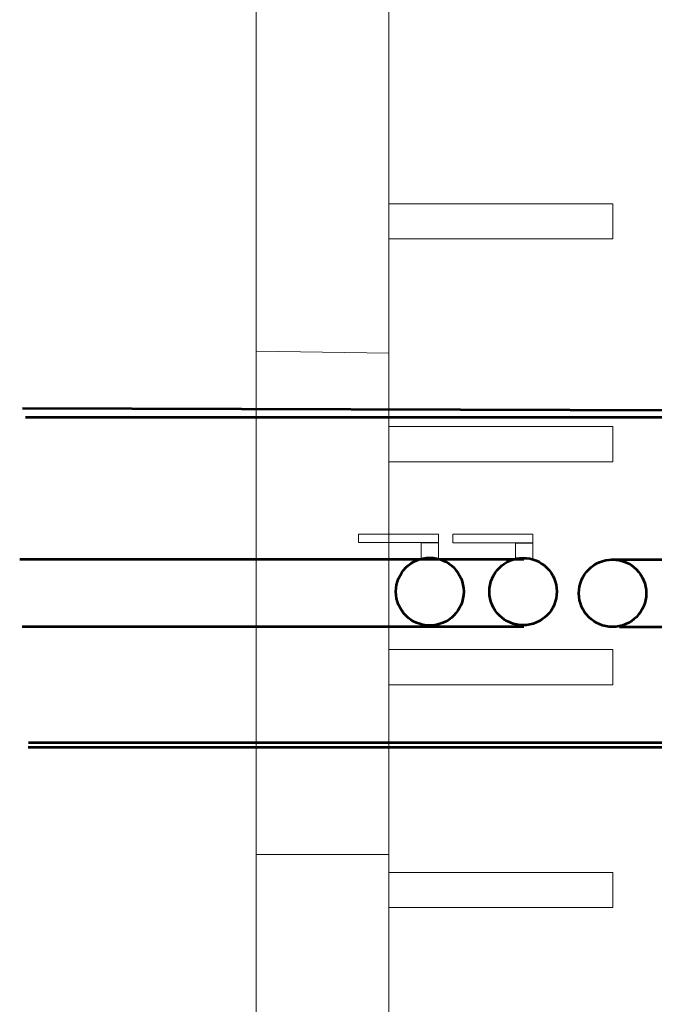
# Model space of a CAD drawing. Header units: metres. Extents: x 6538042 to 13082743, y 6022817 to 12049805.
# Tile 40 of 92: x 6539494.37 to 6539501.21, y 6024183.62 to 6024194.22. Entities that reach past the tile are written whole.
import ezdxf

# ---------------------------------------------------------------- set-up
doc = ezdxf.new("R2010")
doc.units = ezdxf.units.M
doc.header["$MEASUREMENT"] = 0
for name, color, linetype, lineweight in [('d-komora zawory', 7, 'CONTINUOUS', 13), ('d-opis', 7, 'CONTINUOUS', 18), ('d-powrot', 5, 'CONTINUOUS', 53), ('d-zasilanie', 1, 'CONTINUOUS', 53)]:
    doc.layers.add(name, color=color, linetype=linetype, lineweight=lineweight)

msp = doc.modelspace()

# ---------------------------------------------------------------- linework, layer by layer
at = {"layer": 'd-komora zawory', "linetype": 'Continuous'}
for p, q in [((6539496.91635, 6024201.06295), (6539496.91635, 6024190.65072)), ((6539498.34793, 6024199.31379), (6539498.34793, 6024190.63033)), ((6539498.34793, 6024190.63033), (6539496.91635, 6024190.65072)), ((6539496.91635, 6024185.2334), (6539496.91635, 6024177.96199)), ((6539498.34793, 6024185.2334), (6539496.91635, 6024185.2334)), ((6539498.34793, 6024185.2334), (6539498.34793, 6024180.09845))]:
    msp.add_line(p, q, dxfattribs=at)
at = {"layer": 'd-komora zawory'}
for p, q in [((6539496.91635, 6024190.65072), (6539496.91635, 6024185.2334)), ((6539498.34793, 6024190.63033), (6539498.34793, 6024185.2334))]:
    msp.add_line(p, q, dxfattribs=at)
at = {"layer": 'd-komora zawory', "linetype": 'Continuous'}
for points in [[(6539498.0196, 6024188.59062), (6539498.88273, 6024188.59062), (6539498.88273, 6024188.68256), (6539498.0196, 6024188.68256)], [(6539499.03708, 6024188.58823), (6539499.90021, 6024188.58823), (6539499.90021, 6024188.68017), (6539499.03708, 6024188.68017)], [(6539498.6943, 6024188.41553), (6539498.8816, 6024188.41553), (6539498.8816, 6024188.58849), (6539498.6943, 6024188.58849)], [(6539499.71156, 6024188.41315), (6539499.89887, 6024188.41315), (6539499.89887, 6024188.5861), (6539499.71156, 6024188.5861)]]:
    msp.add_lwpolyline(points, close=True, dxfattribs=at)
at = {"layer": 'd-opis'}
for points in [[(6539498.34793, 6024192.23943), (6539500.7623, 6024192.23943), (6539500.7623, 6024191.86068), (6539498.34793, 6024191.86068)], [(6539498.34793, 6024189.83943), (6539500.7623, 6024189.83943), (6539500.7623, 6024189.46068), (6539498.34793, 6024189.46068)], [(6539498.34793, 6024187.43943), (6539500.7623, 6024187.43943), (6539500.7623, 6024187.06068), (6539498.34793, 6024187.06068)], [(6539498.34793, 6024185.03943), (6539500.7623, 6024185.03943), (6539500.7623, 6024184.66068), (6539498.34793, 6024184.66068)]]:
    msp.add_lwpolyline(points, close=True, dxfattribs=at)
at = {"layer": 'd-powrot'}
for p, q in [((6539494.39854, 6024190.03675), (6539508.04951, 6024189.99904)), ((6539499.80275, 6024188.4084), (6539494.36855, 6024188.4084)), ((6539500.74182, 6024188.4084), (6539509.58179, 6024188.4084)), ((6539499.80275, 6024187.68266), (6539494.39426, 6024187.68266)), ((6539500.83361, 6024187.68266), (6539509.58179, 6024187.68266)), ((6539494.46142, 6024186.38877), (6539509.94807, 6024186.38877))]:
    msp.add_line(p, q, dxfattribs=at)
for centre in [(6539499.79485, 6024188.06287), (6539500.75833, 6024188.04553)]:
    msp.add_circle(centre, 0.36287, dxfattribs=at)
at = {"layer": 'd-zasilanie'}
for p, q in [((6539494.43026, 6024189.94029), (6539514.63421, 6024189.94029)), ((6539494.46353, 6024186.43923), (6539514.66749, 6024186.43923))]:
    msp.add_line(p, q, dxfattribs=at)
msp.add_circle((6539498.78873, 6024188.06287), 0.36509, dxfattribs=at)

doc.saveas('drawing.dxf')
